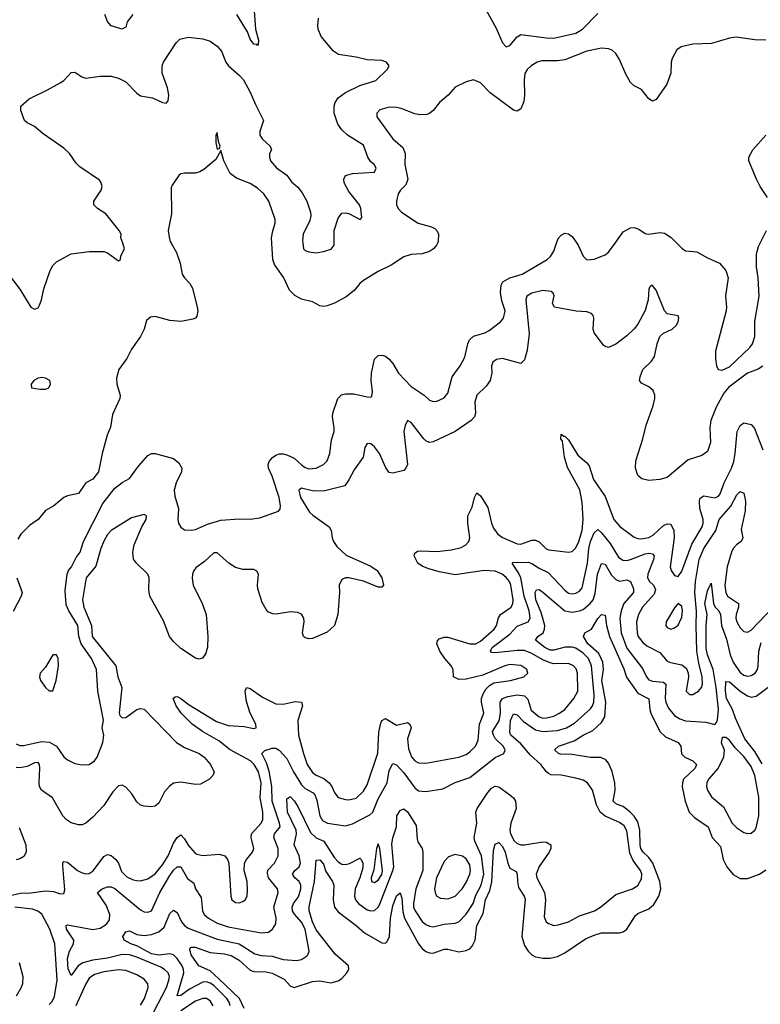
# Model space of a CAD drawing. Header units: inches. Extents: x 1843162 to 1959474, y 907081 to 1016326.
# Tile 133 of 256: x 1881049 to 1885099, y 955839 to 961222. Entities that reach past the tile are written whole.
import ezdxf

# ---------------------------------------------------------------- set-up
doc = ezdxf.new("R2010")
doc.units = ezdxf.units.IN
doc.header["$MEASUREMENT"] = 0
doc.layers.add('B8985', color=7, linetype='Continuous')
doc.layers.add('B8986', color=7, linetype='Continuous')

msp = doc.modelspace()

# ---------------------------------------------------------------- linework, layer by layer
at = {"layer": 'B8985', "color": 5}
for points, elevation in [([(1880859.7, 960000), (1880880.2, 959960.2), (1880930, 959915.8), (1880949.7, 959890), (1880980.3, 959840.4), (1881050, 959748), (1881110, 959649.5), (1881130, 959638.4), (1881150, 959647), (1881158, 959662), (1881169.2, 959690.8), (1881180.9, 959750), (1881216.5, 959850), (1881230, 959877.6), (1881250, 959897.4), (1881330, 959941.7), (1881430, 959954.5), (1881510, 959953.7), (1881530, 959947.1), (1881590, 959902.9), (1881600.7, 959910), (1881602, 959930), (1881621.7, 959970), (1881612.4, 960000)], 620), ([(1881030, 957263.5), (1881050, 957254.2), (1881070, 957253), (1881170, 957275.1), (1881212.1, 957272.1), (1881249.6, 957249.6), (1881290, 957192.7), (1881310, 957174.9), (1881350, 957155.5), (1881390, 957147.7), (1881430, 957150.6), (1881458, 957170), (1881472, 957190), (1881504.5, 957270), (1881509.6, 957310), (1881500.7, 957350), (1881508.1, 957391.9), (1881477.1, 957550), (1881468.5, 957670), (1881441.8, 957730), (1881384.9, 957810), (1881373.1, 957850), (1881367.3, 957910), (1881317.2, 957990), (1881303.1, 958023.1), (1881297.9, 958102.1), (1881308.1, 958190), (1881316.8, 958210), (1881332.2, 958230), (1881358, 958282), (1881379.8, 958310), (1881398.2, 958370), (1881503.9, 958576.1), (1881570, 958661.3), (1881610, 958692.2), (1881650, 958713), (1881699.4, 958780.6), (1881750, 958838.7), (1881770, 958850.4), (1881790, 958850.4), (1881890, 958822), (1881919.4, 958799.4), (1881936.4, 958770), (1881934, 958750), (1881905.2, 958690), (1881893.4, 958650), (1881897.8, 958617.8), (1881916.9, 958550), (1881913.7, 958490), (1881917.6, 958470), (1881930, 958447.3), (1881950, 958432.7), (1881990, 958430.4), (1882010, 958434), (1882075.5, 958464.5), (1882150, 958485.6), (1882250, 958492.7), (1882310, 958490.3), (1882362.3, 958497.7), (1882464.4, 958535.6), (1882473.4, 958546.6), (1882475.6, 958564.4), (1882467.4, 958610), (1882430, 958725.6), (1882409, 958770), (1882407.4, 958790), (1882413.7, 958806.3), (1882431.7, 958828.3), (1882450, 958841.6), (1882470, 958848.2), (1882490, 958848.3), (1882510, 958842.2), (1882550, 958825), (1882590, 958787.5), (1882610, 958773), (1882630, 958767.2), (1882670, 958769.3), (1882710, 958790.3), (1882729.8, 958810.2), (1882745.1, 958850), (1882754.9, 958925.1), (1882768.4, 958970), (1882769.7, 958990), (1882759.2, 959050), (1882762, 959070), (1882788.5, 959150), (1882809.2, 959170.8), (1882830, 959177.2), (1882875.9, 959175.9), (1882950, 959159.5), (1882970, 959159.1), (1882975.8, 959164.2), (1882978.3, 959190), (1882970.8, 959250), (1882973.3, 959290), (1882990, 959366.8), (1883010, 959386.4), (1883030, 959388.7), (1883050, 959382), (1883070, 959365.3), (1883090, 959342.4), (1883120.7, 959290), (1883190, 959216.1), (1883261.1, 959170), (1883290, 959142.4), (1883310, 959135.3), (1883330, 959136.5), (1883370, 959153.7), (1883390, 959180.7), (1883413.6, 959270), (1883458, 959330), (1883482.6, 959377.4), (1883499.4, 959450), (1883508.7, 959471.3), (1883530, 959491.2), (1883592.3, 959510), (1883616.6, 959523.4), (1883679.3, 959570), (1883695.6, 959590), (1883704.7, 959630), (1883685.5, 959685.5), (1883678.4, 959730), (1883681.4, 959770), (1883691.6, 959788.4), (1883729.4, 959810.6), (1883797.7, 959830), (1883933.3, 959910), (1883952.1, 959927.9), (1883970, 959956.4), (1883985.1, 960000)], 640), ([(1881878.3, 960000), (1881906.4, 959950), (1881926.4, 959890), (1881938, 959830), (1881950.7, 959810), (1881980.3, 959780.3), (1881994.9, 959754.9), (1882020.3, 959650), (1882023.1, 959630), (1882018.7, 959601.3), (1882010.8, 959590), (1881995.6, 959584.4), (1881930, 959571.8), (1881870, 959578), (1881790, 959599.1), (1881764.2, 959595.8), (1881743.1, 959576.9), (1881730.6, 959530), (1881710.7, 959490), (1881659.8, 959420.2), (1881636, 959370), (1881590.7, 959310), (1881578, 959262), (1881580.7, 959230), (1881598, 959170), (1881597.3, 959150), (1881556.8, 959063.2), (1881545.2, 958994.8), (1881527.7, 958950), (1881500.5, 958850), (1881481, 958750), (1881450, 958709.2), (1881410, 958689.2), (1881370, 958632.3), (1881310, 958619.3), (1881290.4, 958609.6), (1881236.8, 958563.2), (1881190, 958539), (1881150.4, 958489.6), (1881103.4, 958456.6), (1881056, 958410), (1881038.5, 958381.5)], 640), ([(1883333.1, 960000), (1883328.5, 959990), (1883312, 959970), (1883290, 959954.8), (1883250, 959942), (1883190, 959938.7), (1883150, 959925.1), (1883080.6, 959879.4), (1883010, 959845.6), (1882930, 959795.4), (1882910, 959779.7), (1882878.5, 959741.5), (1882833.7, 959706.3), (1882770, 959671.5), (1882730, 959658), (1882710, 959654.8), (1882690, 959658), (1882650, 959678.5), (1882590, 959694.5), (1882553.5, 959713.5), (1882523.8, 959743.8), (1882492.8, 959810), (1882442.7, 959882.7), (1882433.3, 959910), (1882428.6, 960000)], 640), ([(1882596.9, 960000), (1882600.9, 959970), (1882610, 959959.3), (1882630, 959952.3), (1882670, 959947), (1882710, 959954), (1882751.8, 959968.2), (1882768.2, 959990), (1882768.3, 960000)], 620), ([(1884095.9, 960000), (1884102.8, 959990), (1884130, 959928.2), (1884150, 959908.9), (1884190, 959913.4), (1884250, 959935.5), (1884270, 959950.6), (1884305.5, 960000)], 640), ([(1884643.1, 960000), (1884670, 959972.4), (1884690, 959958), (1884752.7, 959952.7), (1884810, 959919.5), (1884876.3, 959890), (1884910.6, 959850), (1884924, 959810), (1884908.1, 959711.9), (1884914.9, 959650), (1884912.4, 959630), (1884854.3, 959410), (1884853.7, 959370), (1884859.3, 959330), (1884868.8, 959308.8), (1884890, 959306.5), (1884930, 959324.7), (1885042.6, 959430), (1885056.9, 959450), (1885069.7, 959490), (1885068.7, 959571.3), (1885093, 959710), (1885087, 959810), (1885077.6, 959870), (1885077.7, 959942.3), (1885090, 959982.8), (1885098.4, 960000)], 640), ([(1885112.9, 959327.1), (1885088.1, 959311.9), (1885029.9, 959290), (1884927.5, 959212.5), (1884899.8, 959180.2), (1884857.3, 959102.7), (1884828.8, 959030), (1884822.8, 958990), (1884827.2, 958910), (1884810, 958861.8), (1884780.4, 958839.6), (1884704.8, 958815.2), (1884590, 958719.7), (1884550, 958707.3), (1884490, 958703), (1884451, 958711), (1884430.2, 958730.2), (1884416.8, 958770), (1884418.4, 958810), (1884456.6, 958930), (1884474.5, 959005.5), (1884513.4, 959110), (1884522, 959150), (1884522.4, 959170), (1884514, 959194), (1884490, 959214.8), (1884450, 959234), (1884439.3, 959250), (1884441.5, 959270), (1884457.6, 959310), (1884504.4, 959355.6), (1884520.2, 959379.8), (1884534.6, 959450), (1884549.5, 959490), (1884570, 959507.9), (1884617.2, 959530), (1884639, 959550), (1884650.2, 959570.2), (1884653.8, 959590), (1884650, 959602.8), (1884590, 959614.7), (1884574.7, 959630), (1884530, 959742.4), (1884508.7, 959770), (1884496.6, 959763.4), (1884490, 959751.3), (1884485.2, 959690), (1884470, 959632.2), (1884430, 959557.3), (1884410, 959531.3), (1884370, 959494.4), (1884310, 959448.4), (1884270, 959430.3), (1884250, 959434.4), (1884242, 959442), (1884191.6, 959510), (1884186, 959530), (1884189.1, 959590), (1884184.8, 959604.8), (1884175.5, 959615.5), (1884150, 959624.2), (1884092.3, 959627.7), (1883973.4, 959650), (1883962, 959670), (1883971.5, 959711.5), (1883967.3, 959727.3), (1883955.3, 959735.3), (1883910, 959740.7), (1883850, 959726.7), (1883822.4, 959710), (1883817.5, 959690), (1883835.3, 959504.7), (1883824, 959416), (1883810, 959363.1), (1883790, 959342.7), (1883690, 959370.1), (1883656.2, 959363.8), (1883636.5, 959350), (1883629.9, 959330), (1883631, 959289), (1883622.5, 959250), (1883601, 959219), (1883548.6, 959170), (1883538, 959130), (1883542.6, 959070), (1883536.3, 959050), (1883518.7, 959030), (1883429.9, 958970.1), (1883310, 958914), (1883290, 958910.8), (1883270, 958919.4), (1883258.5, 958930), (1883190, 959019), (1883170, 959030.4), (1883156.9, 959003.1), (1883150.5, 958969.6), (1883169.8, 958790.2), (1883161.1, 958770), (1883150, 958758), (1883090, 958743.1), (1883070, 958747), (1883051, 958771), (1883016.3, 958850), (1882990, 958886.7), (1882970, 958902.7), (1882950, 958904.2), (1882937.5, 958882.5), (1882928.1, 958830), (1882878.2, 958761.7), (1882850, 958706.3), (1882826.6, 958673.4), (1882710, 958644.3), (1882650, 958646.1), (1882590, 958660.6), (1882575.6, 958650), (1882584.2, 958610), (1882634.9, 958530), (1882652.6, 958512.6), (1882741.7, 958450), (1882752.7, 958430), (1882757.5, 958390), (1882764.4, 958370), (1882782.6, 958342.6), (1882834.9, 958294.9), (1882970, 958235), (1883004, 958210), (1883029.6, 958170), (1883039.3, 958130), (1883030, 958118.8), (1883010, 958119.1), (1882930, 958152.7), (1882850, 958170.4), (1882830, 958170.4), (1882810, 958160.5), (1882796.3, 958130), (1882798, 958090), (1882788.3, 957970), (1882770, 957910.7), (1882730, 957874), (1882650, 957839.5), (1882630, 957837), (1882610, 957842), (1882602, 957850), (1882596, 957870), (1882604.4, 957930), (1882602.8, 957950), (1882590, 957971.8), (1882570, 957980.8), (1882530, 957983.8), (1882451.5, 957971.5), (1882433.3, 957973.3), (1882410, 957983.1), (1882396.5, 957996.5), (1882375.5, 958035.5), (1882351.5, 958110), (1882349.3, 958130), (1882355.9, 958190), (1882346.6, 958206.6), (1882330, 958216.9), (1882270, 958216.2), (1882230, 958226.5), (1882193.8, 958250), (1882130, 958306.9), (1882110, 958306.9), (1882060.5, 958259.5), (1882013.9, 958226.1), (1882001.2, 958210), (1881994, 958190), (1881991.6, 958168.4), (1881998.5, 958130), (1882046.3, 958030), (1882069.2, 957970), (1882078.7, 957850), (1882075.9, 957790), (1882065.3, 957754.7), (1882048.7, 957731.3), (1882030, 957725.5), (1882010, 957731.3), (1881930, 957784.1), (1881890, 957821.9), (1881869.1, 957850), (1881835.1, 957935.1), (1881760.6, 958070), (1881754.8, 958105.2), (1881757.1, 958170), (1881750.2, 958190), (1881687.7, 958250), (1881671.8, 958271.8), (1881667.8, 958310), (1881675.5, 958350), (1881716.8, 958450), (1881740.5, 958490), (1881742.8, 958510), (1881730, 958517.6), (1881661.3, 958498.7), (1881550, 958428.7), (1881530, 958407.8), (1881510, 958370.1), (1881493, 958330), (1881465.2, 958234.8), (1881412.8, 958170), (1881393.4, 958050), (1881399.3, 958010), (1881441.2, 957910), (1881445.5, 957850), (1881574.9, 957690), (1881585, 957630), (1881607.2, 957570), (1881592.3, 957432.3), (1881597, 957417), (1881610, 957405.1), (1881630, 957406.9), (1881690, 957450.3), (1881710, 957455.4), (1881730, 957451.8), (1881906.3, 957270), (1881950, 957243.1), (1882029.8, 957210), (1882057.5, 957190), (1882093.4, 957150), (1882111.8, 957108.2), (1882105.4, 957090), (1882086.6, 957070), (1882037.9, 957042.1), (1882010, 957041.3), (1881930, 957053.6), (1881890, 957048.1), (1881868.1, 957031.9), (1881840.3, 956999.7), (1881810, 956938), (1881790, 956922.7), (1881770, 956919.1), (1881730, 956922), (1881710, 956928.2), (1881690, 956945.5), (1881661.6, 956990), (1881630, 957025.7), (1881610, 957037.1), (1881590, 957033.5), (1881559.2, 957000.8), (1881510, 956926.4), (1881450, 956861.8), (1881410, 956828.4), (1881390, 956820.6), (1881370, 956819.3), (1881330, 956831), (1881303.8, 956850), (1881285, 956870), (1881227.9, 956967.9), (1881168.8, 957010), (1881158.4, 957030), (1881155.5, 957050), (1881159.8, 957130), (1881158.4, 957150), (1881150, 957161.1), (1881130, 957159.5), (1881090, 957138.9), (1881050, 957131.3), (1881030, 957133.3)], 620), ([(1880990, 956432.6), (1881052.7, 956447.3), (1881110, 956447.7), (1881190, 956459.6), (1881234.7, 956454.7), (1881270, 956443.7), (1881290, 956444.9), (1881295.2, 956464.8), (1881284.8, 956595.2), (1881285.8, 956614.2), (1881290, 956619.5), (1881310, 956615.5), (1881365.6, 956570), (1881390, 956557.1), (1881410, 956552.2), (1881430, 956554), (1881451.8, 956568.2), (1881510, 956646.5), (1881530, 956658), (1881550, 956652.9), (1881575.5, 956630), (1881590, 956610.3), (1881605.1, 956565.1), (1881635.5, 956535.5), (1881670, 956519.2), (1881690, 956515), (1881710, 956513.9), (1881750, 956524.1), (1881790, 956552.6), (1881830, 956601.7), (1881860.4, 956650), (1881890, 956719.8), (1881910, 956751.6), (1881930, 956765.8), (1881950, 956742.7), (1881970, 956708), (1882006.6, 956666.6), (1882018.8, 956658.8), (1882050, 956652), (1882139.7, 956659.7), (1882170.2, 956650.2), (1882184.9, 956630), (1882192.3, 956610), (1882203.2, 956430), (1882209, 956410), (1882230, 956394.6), (1882250, 956392.9), (1882270, 956400.3), (1882281.3, 956410), (1882293.8, 956430), (1882295.6, 956464.4), (1882294, 956510), (1882277.3, 956570), (1882279.4, 956610), (1882289.3, 956630.7), (1882322.2, 956670), (1882329.8, 956690), (1882314.9, 956750), (1882316.8, 956770), (1882369.9, 956830), (1882378.5, 956850), (1882378.1, 956890), (1882364.3, 956970), (1882369.3, 957050), (1882354.5, 957110), (1882332.3, 957150), (1882311.4, 957170), (1882199.7, 957230), (1882138.5, 957278.5), (1882048.3, 957330), (1881993, 957370), (1881932, 957430), (1881904.5, 957470), (1881889.1, 957510), (1881900, 957520), (1881910, 957522), (1881930, 957511.2), (1881976.4, 957476.4), (1882125.8, 957385.8), (1882190, 957363.8), (1882277, 957357), (1882330, 957346), (1882342.7, 957350), (1882340.4, 957370), (1882310, 957431.3), (1882290, 957494.5), (1882282.2, 957550), (1882290, 957570.3), (1882310, 957566.3), (1882377.9, 957517.9), (1882450, 957480.8), (1882490, 957479.1), (1882554.8, 957494.8), (1882590.2, 957490.2), (1882595, 957470), (1882571, 957390), (1882574, 957310), (1882600.5, 957210), (1882621.6, 957150), (1882650, 957105.3), (1882670.8, 957090.8), (1882713.1, 957073.1), (1882741.9, 957050), (1882756.2, 957030), (1882772.7, 956992.7), (1882790, 956970.3), (1882830, 956957.8), (1882850, 956956.3), (1882890, 956965.6), (1882930, 957004.7), (1882950, 957038.6), (1883007.5, 957212.5), (1883013.1, 957326.9), (1883024.1, 957375.9), (1883030, 957390.3), (1883050, 957401.2), (1883110, 957365.5), (1883170, 957379), (1883183.2, 957370), (1883189.4, 957350), (1883170.5, 957290), (1883175.1, 957235.1), (1883191, 957191), (1883210, 957170.2), (1883230, 957159.8), (1883270, 957157), (1883449.9, 957190.1), (1883490, 957205.3), (1883510, 957219.4), (1883541.6, 957250), (1883556.9, 957283.1), (1883564.2, 957370), (1883587.5, 957430), (1883574.9, 957490), (1883575.4, 957510), (1883583.5, 957536.5), (1883598.5, 957561.5), (1883617.5, 957582.5), (1883642.9, 957597.1), (1883732.3, 957610), (1883805.6, 957630), (1883828, 957650), (1883822.6, 957670), (1883790, 957690.5), (1883730, 957696.2), (1883702.4, 957690), (1883582.1, 957637.9), (1883490, 957616.6), (1883450, 957615), (1883422.4, 957630), (1883419.3, 957670), (1883409.3, 957690), (1883374.1, 957730), (1883346.9, 957770), (1883329.8, 957810), (1883333.2, 957826.8), (1883343.7, 957836.3), (1883370, 957846.4), (1883390, 957845.2), (1883510, 957809.2), (1883543.6, 957810), (1883570, 957823.6), (1883643.9, 957890), (1883656.6, 957910), (1883667.7, 957952.3), (1883677.7, 957970), (1883737.5, 958010), (1883746, 958030), (1883747.6, 958050), (1883735.8, 958130), (1883727.2, 958150), (1883710, 958172.3), (1883687.8, 958190), (1883650, 958206.7), (1883590, 958209.9), (1883430, 958187.6), (1883342.9, 958202.9), (1883281.9, 958221.9), (1883250, 958234.5), (1883226.6, 958250), (1883206.9, 958290), (1883210, 958304.7), (1883224.1, 958315.9), (1883241.3, 958318.7), (1883330, 958315.3), (1883410, 958323.8), (1883463.2, 958336.8), (1883489, 958351), (1883504.5, 958370), (1883510.5, 958390), (1883499.9, 958470), (1883500.5, 958510), (1883523.5, 958556.5), (1883535.8, 958610), (1883550, 958634.4), (1883570, 958619.5), (1883610, 958555.3), (1883629.1, 958470), (1883641.1, 958441.1), (1883664.3, 958410), (1883690, 958391.3), (1883770, 958356.3), (1883790, 958355), (1883850, 958377), (1883870, 958377), (1883890, 958366.6), (1883928.8, 958328.8), (1883943.3, 958323.3), (1884049.8, 958310.2), (1884070, 958314.5), (1884090, 958335.2), (1884107.5, 958370), (1884125.6, 958430), (1884130.3, 958490), (1884124.8, 958584.8), (1884112.1, 958652.1), (1884045.8, 958774.2), (1884029.1, 958830), (1884017.5, 958917.5), (1884009.2, 958930.8), (1884010, 958955.5), (1884024.7, 958944.7), (1884030, 958945.3), (1884050, 958924.9), (1884101.7, 958841.7), (1884150, 958799.5), (1884162.7, 958782.7), (1884187.3, 958707.3), (1884250, 958614.5), (1884299, 958490), (1884332, 958452), (1884410, 958393.2), (1884430, 958384.8), (1884450, 958383.9), (1884490, 958390.8), (1884514.8, 958405.2), (1884570, 958456.3), (1884590, 958466.5), (1884610, 958463.6), (1884625.9, 958430), (1884628.1, 958390), (1884606.4, 958230), (1884612.2, 958210), (1884630, 958183.8), (1884650, 958178), (1884670, 958207.7), (1884725, 958355), (1884781.8, 958450), (1884787.6, 958470), (1884786.5, 958490), (1884768.9, 958550), (1884766.4, 958590), (1884770, 958606.7), (1884790, 958618.9), (1884850, 958607.2), (1884870, 958617.6), (1884879.4, 958630), (1884901.5, 958690), (1884941.6, 958770), (1884954, 958806), (1884962.3, 958850), (1884973.3, 958970), (1884990, 959003.2), (1885010, 959017.3), (1885050, 959008.8), (1885066.8, 958986.8), (1885113, 958870)], 580), ([(1881782, 955798), (1881851.8, 955930), (1881865.6, 955970), (1881867.6, 955990), (1881860.9, 956010), (1881840.7, 956030), (1881821.1, 956041.1), (1881690, 956096.7), (1881650, 956108.9), (1881610, 956111.9), (1881529.3, 956090.7), (1881450, 956080.8), (1881394.8, 956065.2), (1881369.3, 956050), (1881330, 955996.3), (1881313.4, 956033.4), (1881311.3, 956090), (1881321.1, 956130), (1881343.9, 956170), (1881344.9, 956190), (1881305.6, 956250), (1881304.2, 956270), (1881310, 956273), (1881450, 956248.5), (1881490, 956254.6), (1881523.6, 956276.4), (1881539.6, 956300.4), (1881541.3, 956330), (1881521.2, 956381.2), (1881474.5, 956450), (1881499.7, 956470), (1881530, 956481.4), (1881550, 956481.4), (1881570, 956472.2), (1881710, 956354.8), (1881730, 956344.6), (1881750, 956341.7), (1881770, 956349.3), (1881815.8, 956450), (1881870, 956542.7), (1881890, 956571.6), (1881910, 956591), (1881930, 956591), (1881967.3, 956527.3), (1882001, 956501), (1882011.3, 956470), (1882042.2, 956422.2), (1882048.6, 956350), (1882058.9, 956330), (1882081.1, 956310), (1882130, 956283), (1882190, 956263), (1882370, 956229.5), (1882410, 956233.6), (1882432.4, 956250), (1882450, 956278.8), (1882451.2, 956310), (1882438.7, 956370), (1882462, 956450), (1882459.3, 956470), (1882409.9, 956530), (1882403.8, 956556.2), (1882407, 956573), (1882442, 956610), (1882462.7, 956650), (1882462.8, 956690), (1882439.6, 956750), (1882443, 956770), (1882473.1, 956810), (1882470.7, 956830), (1882430.6, 956950), (1882428.5, 957030), (1882412.8, 957112.8), (1882398.5, 957158.5), (1882373.7, 957210), (1882390, 957227), (1882430, 957238.8), (1882450, 957239.2), (1882467.5, 957227.5), (1882510, 957183.2), (1882545.7, 957110), (1882590, 957038.3), (1882610, 957018.5), (1882654.2, 956994.2), (1882664, 956984), (1882674.4, 956954.4), (1882691.3, 956870), (1882704.6, 956844.6), (1882732.7, 956830), (1882830, 956815), (1882870, 956826.3), (1882964.7, 956875.3), (1882980.2, 956890), (1883010, 956961.3), (1883059.6, 957050), (1883070, 957118), (1883090, 957154.9), (1883110, 957148), (1883150, 957103.8), (1883210, 957021.8), (1883230, 957006.2), (1883270, 957002.4), (1883363.5, 957016.5), (1883430, 957052.4), (1883510, 957078.2), (1883650, 957188.1), (1883697.6, 957210), (1883703.5, 957230), (1883692.4, 957250), (1883650, 957292.6), (1883639.5, 957310), (1883634.9, 957330), (1883670.7, 957389.3), (1883677.9, 957430), (1883677, 957490), (1883690, 957510.6), (1883718.7, 957521.3), (1883769.3, 957530.7), (1883810, 957524.8), (1883827.3, 957507.3), (1883846.7, 957446.7), (1883890, 957410.6), (1883910, 957404), (1883930, 957404.2), (1883970, 957414.7), (1884002, 957430), (1884029.8, 957450), (1884080.2, 957510), (1884100.8, 957550), (1884098.7, 957650), (1884092.3, 957672.3), (1884078.2, 957690), (1884050, 957701.6), (1883970, 957700.9), (1883950, 957705.3), (1883910, 957722.8), (1883850, 957757.6), (1883810, 957772.3), (1883770, 957773.5), (1883650, 957761.1), (1883630, 957763.1), (1883624, 957770), (1883632.7, 957790), (1883730, 957863.1), (1883770, 957906.1), (1883830, 957929.5), (1883841.3, 957950), (1883836, 957990), (1883807.5, 958070), (1883790.5, 958170), (1883777.5, 958197.5), (1883742, 958250), (1883746.5, 958253.5), (1883830, 958256.2), (1883850, 958248.4), (1883890, 958222.9), (1883939.6, 958199.6), (1884030, 958103), (1884050, 958087.5), (1884070, 958083.3), (1884090, 958085.9), (1884110, 958096.8), (1884124.3, 958115.7), (1884154.7, 958250), (1884160.8, 958330), (1884169.9, 958369.9), (1884190, 958416.9), (1884210, 958434), (1884230, 958416.5), (1884277.8, 958357.8), (1884323.9, 958283.9), (1884346.9, 958266.9), (1884370, 958265.8), (1884390, 958270.5), (1884470, 958302.2), (1884490, 958305.6), (1884510, 958302.3), (1884519.2, 958290), (1884515.9, 958270), (1884483.4, 958190), (1884482.1, 958170), (1884493.1, 958150), (1884515.9, 958130), (1884526.1, 958106.1), (1884518.2, 958081.8), (1884454.2, 958010), (1884433.7, 957970), (1884422.1, 957930), (1884425.2, 957870), (1884431.5, 957850), (1884456.7, 957816.7), (1884479.5, 957799.5), (1884550, 957762.7), (1884590, 957715.2), (1884607.4, 957707.4), (1884670, 957694.5), (1884695.3, 957675.3), (1884705.3, 957650), (1884706.2, 957630), (1884693.7, 957550), (1884712, 957532), (1884730, 957532.9), (1884761.3, 957550), (1884778, 957570), (1884783.2, 957590), (1884782.1, 957630), (1884763.3, 957703.3), (1884752.5, 957770), (1884748.1, 957910), (1884751, 957989), (1884741.7, 958090), (1884744.6, 958150), (1884764.6, 958270), (1884790, 958330.1), (1884855.5, 958430), (1884874.6, 958490), (1884937.6, 958562.4), (1884970, 958623.7), (1884990, 958642.4), (1885010, 958633.4), (1885017.6, 958590), (1885016.2, 958536.2), (1884995, 958435), (1885004, 958390), (1884994.2, 958370), (1884969, 958351), (1884950.8, 958330), (1884942.3, 958310), (1884917.4, 958230), (1884904.8, 958130), (1884910, 958090.4), (1884919.2, 958070), (1884979.4, 958030), (1884980.1, 958010), (1884967, 957970), (1884965.7, 957950), (1884970.1, 957930), (1884990, 957896.9), (1885010, 957876.5), (1885030, 957874), (1885050, 957884.6), (1885170, 958009.6)], 560), ([(1882199.5, 955830), (1882194.4, 955850), (1882181.2, 955870), (1882110, 955942.1), (1882090, 955954.9), (1882070, 955960.9), (1882050, 955959.4), (1881978.6, 955921.4), (1881930, 955886.9), (1881910, 955886), (1881946.4, 956010), (1881945.2, 956030), (1881937, 956050), (1881909.9, 956089.9), (1881890, 956108.9), (1881870, 956115.6), (1881810, 956106.8), (1881770, 956114.8), (1881690, 956158.5), (1881657.2, 956170), (1881620.4, 956190), (1881613.1, 956210), (1881630, 956235.2), (1881650, 956240.8), (1881690, 956220.6), (1881730, 956215.1), (1881770, 956219.6), (1881810, 956234.7), (1881839.2, 956260.8), (1881870, 956334.9), (1881890, 956352.9), (1881910, 956341.1), (1881933.2, 956290), (1881949.7, 956269.7), (1881970, 956255.7), (1882130, 956194.1), (1882250, 956168.9), (1882334.5, 956114.5), (1882370, 956106.4), (1882430, 956102.4), (1882490, 956084.6), (1882562.4, 956077.6), (1882590, 956083.9), (1882617.1, 956102.9), (1882625.1, 956110), (1882632.1, 956130), (1882610.9, 956249.1), (1882590, 956288.5), (1882551.3, 956331.3), (1882541.3, 956350), (1882538.9, 956370), (1882546.6, 956390), (1882573.2, 956426.8), (1882587.4, 956470), (1882587.2, 956490), (1882577.3, 956510), (1882554.4, 956530), (1882540.9, 956550), (1882553.9, 956570), (1882576.7, 956590), (1882585.7, 956610), (1882577.2, 956650), (1882549.9, 956710), (1882563, 956770), (1882561, 956790), (1882512.9, 956890), (1882510, 956962.8), (1882527, 956973), (1882530, 956973.1), (1882550, 956951.4), (1882570, 956920.3), (1882639, 956779), (1882670, 956749.4), (1882712.8, 956730), (1882770, 956638.9), (1882790, 956617.1), (1882810, 956605.7), (1882830, 956602.3), (1882852, 956608), (1882910, 956638), (1882917.4, 956630), (1882925.6, 956610), (1882925.4, 956585.4), (1882910, 956529.8), (1882884.1, 956470), (1882880.1, 956430), (1882886, 956410), (1882902.5, 956390), (1882950, 956355.7), (1882970, 956349.4), (1882990, 956352), (1883010, 956370.2), (1883017.1, 956382.9), (1883090.5, 956570), (1883094.5, 956590), (1883084.8, 956715.2), (1883090, 956748.7), (1883109.9, 956810), (1883112, 956870), (1883130, 956898.7), (1883150, 956907.2), (1883170, 956891.5), (1883216.7, 956816.7), (1883221.9, 956741.9), (1883226.6, 956726.6), (1883250, 956690.4), (1883254.2, 956670), (1883253.3, 956570), (1883216.1, 956470), (1883202.1, 956390), (1883203.4, 956370), (1883211.2, 956350), (1883250, 956291), (1883270, 956274.4), (1883290, 956265.9), (1883310, 956263), (1883370, 956277.5), (1883430, 956282.6), (1883450, 956289.4), (1883490, 956330.8), (1883529, 956390), (1883543.6, 956436.4), (1883573.5, 956490), (1883587.5, 956550), (1883575, 956650), (1883537.6, 956730), (1883534.1, 956750), (1883549.1, 956830), (1883543.7, 956890), (1883550.6, 956910), (1883610, 956996.1), (1883630, 957020.2), (1883650, 957031.3), (1883670, 957027.7), (1883730, 956984.9), (1883750, 956967.9), (1883760.9, 956950), (1883764.2, 956910), (1883735.7, 956830), (1883729.3, 956790), (1883733, 956770), (1883753.3, 956733.3), (1883770, 956718.3), (1883790, 956710.7), (1883810.1, 956710.1), (1883910, 956727.2), (1883930, 956724.9), (1883952.9, 956710), (1883953.6, 956690), (1883944.9, 956670), (1883890, 956591.9), (1883874.3, 956550), (1883876.6, 956530), (1883919.8, 956450), (1883923.7, 956410), (1883917.4, 956317.4), (1883928.9, 956290), (1883940.6, 956280.6), (1883970, 956270.2), (1883993.1, 956273.1), (1884050, 956290.2), (1884110, 956322.6), (1884191.8, 956350), (1884225.6, 956370), (1884310, 956439.7), (1884399.5, 956470), (1884430, 956488.9), (1884450, 956524.9), (1884451.1, 956550), (1884444.7, 956570), (1884404.4, 956624.4), (1884385.3, 956665.3), (1884370, 956787.3), (1884355.1, 956815.1), (1884330, 956833.5), (1884250, 956868.3), (1884222.7, 956890), (1884204.1, 956930), (1884182.3, 957010), (1884154.5, 957050), (1884130, 957063.7), (1884090, 957075.5), (1884010, 957092), (1883954.2, 957094.2), (1883940.9, 957100.9), (1883929.2, 957110), (1883899.5, 957150), (1883841.8, 957201.8), (1883790, 957263), (1883735.5, 957310), (1883730, 957324.4), (1883733.9, 957390), (1883750, 957427.2), (1883770, 957422), (1883804.2, 957384.2), (1883870, 957339), (1883910, 957329.7), (1883990, 957335.3), (1884038.8, 957350), (1884083.5, 957376.5), (1884170, 957454.6), (1884182.2, 957470), (1884189.5, 957490.5), (1884191.3, 957528.7), (1884176.2, 957690), (1884160.6, 957730), (1884130, 957758.8), (1884090, 957785.8), (1884070, 957791.7), (1884032.3, 957792.3), (1883970, 957774.4), (1883950, 957775.5), (1883920.8, 957790), (1883869.8, 957830), (1883883.5, 957850), (1883911, 957870), (1883919.9, 957890), (1883920.5, 957910), (1883901.2, 957981.2), (1883872.3, 958050), (1883868.1, 958090), (1883875.2, 958104.8), (1883890, 958106.4), (1883910, 958092.1), (1884029.8, 957989.8), (1884070, 957981.9), (1884110, 957989.2), (1884130, 957998.1), (1884169.3, 958030), (1884185, 958050), (1884195.9, 958084.1), (1884208.8, 958191.2), (1884230, 958248.9), (1884250, 958244.4), (1884285.3, 958185.3), (1884310, 958160.8), (1884330, 958152.5), (1884370, 958160.2), (1884388.8, 958150), (1884405.3, 958110), (1884405.5, 958090), (1884352.3, 958030), (1884337.5, 957990), (1884330.8, 957950), (1884338.4, 957870), (1884370, 957786.4), (1884455.3, 957675.3), (1884476.4, 957630), (1884490, 957612.6), (1884510, 957605), (1884570, 957599.8), (1884583.5, 957590), (1884579.9, 957510), (1884582.8, 957490), (1884597.2, 957457.2), (1884630, 957417.4), (1884659.4, 957399.4), (1884690, 957388.4), (1884802, 957382), (1884850, 957368.4), (1884860.1, 957379.9), (1884865.2, 957394.8), (1884871.4, 957450), (1884857.8, 957570), (1884840.7, 957670), (1884810.5, 957750), (1884803.9, 957783.9), (1884802.7, 957910), (1884808.1, 957970), (1884795.4, 958030), (1884810, 958098.8), (1884830, 958142), (1884843, 958030), (1884852.8, 958010), (1884872.5, 957990), (1884881.1, 957970), (1884886.6, 957910), (1884914.4, 957834.4), (1884933.8, 957750), (1884951.6, 957710), (1884990, 957653), (1885010, 957638.4), (1885030, 957633.7), (1885050, 957636.1), (1885071.1, 957648.9), (1885083.4, 957670), (1885088.4, 957690), (1885091, 957769), (1885103.8, 957816.2)], 540), ([(1881033.1, 958170), (1881062.6, 958090), (1881057.6, 958070), (1881013.9, 957986.1)], 640), ([(1882276.4, 955816.4), (1882250.9, 955870.9), (1882139, 955979), (1882090, 956021.9), (1882028.8, 956048.8), (1881986, 956110), (1881980.2, 956139.8), (1881982.9, 956150), (1881987.9, 956152.1), (1882009.2, 956150.8), (1882090, 956121.5), (1882170, 956114.8), (1882205.9, 956105.9), (1882250, 956079.4), (1882310, 956026.1), (1882330, 956018.2), (1882396.9, 956016.9), (1882430, 956009), (1882495.5, 955975.5), (1882530, 955937.6), (1882550, 955930.8), (1882650, 955964.4), (1882690, 955966.5), (1882750, 955956.6), (1882790, 955967.5), (1882810, 955980.1), (1882839, 956010), (1882849, 956030), (1882847.2, 956050), (1882773.7, 956113.7), (1882670, 956246.7), (1882649.7, 956290), (1882632.1, 956350), (1882632.5, 956372.5), (1882661.5, 956510), (1882670, 956626.8), (1882690, 956629.1), (1882710, 956605.2), (1882724.2, 956564.2), (1882759.4, 956510), (1882766.3, 956490), (1882763.4, 956410), (1882770.7, 956370), (1882790, 956343.9), (1882890, 956269.4), (1882935, 956230), (1883030, 956175.1), (1883050, 956174), (1883058.5, 956181.5), (1883070.7, 956209.3), (1883077.3, 956310), (1883090, 956377.4), (1883110, 956432.7), (1883130, 956448.4), (1883139.1, 956419.1), (1883145.3, 956345.3), (1883152.7, 956310), (1883230, 956170.2), (1883250, 956143.5), (1883270, 956128.3), (1883290, 956120.4), (1883310, 956118.9), (1883370, 956139.5), (1883390, 956140.9), (1883450, 956125.7), (1883490, 956132.3), (1883510, 956142.5), (1883523.8, 956156.2), (1883540.4, 956190), (1883549.9, 956270), (1883584.2, 956335.8), (1883596, 956410), (1883619.3, 956460.7), (1883631.1, 956508.9), (1883639.5, 956680.5), (1883650, 956713.7), (1883670, 956723.6), (1883690, 956702), (1883704.3, 956670), (1883718.8, 956610), (1883730, 956583.2), (1883764.2, 956564.2), (1883770.1, 956550.1), (1883770.9, 956510), (1883777.2, 956477.2), (1883808.7, 956430), (1883814, 956414), (1883794.8, 956210), (1883810, 956160.9), (1883830, 956129.1), (1883850, 956109.2), (1883870, 956097.8), (1883910, 956090.2), (1883950, 956091.6), (1883990, 956100.8), (1884030, 956119.8), (1884143.6, 956196.4), (1884190, 956217.3), (1884230, 956228.8), (1884330, 956228.7), (1884350, 956235.6), (1884368.6, 956250), (1884415.9, 956324.1), (1884430, 956334.8), (1884490, 956360.6), (1884516.2, 956383.8), (1884544.9, 956430), (1884556.1, 956470), (1884550.6, 956510), (1884511.3, 956611.3), (1884490, 956640.8), (1884458.5, 956670), (1884446.2, 956690), (1884441.7, 956710), (1884439.9, 956790), (1884430, 956836.8), (1884410, 956867.9), (1884386.8, 956890), (1884350, 956920.3), (1884313, 956933), (1884295.2, 956950), (1884305.3, 957010), (1884304.3, 957050), (1884290, 957111), (1884270, 957156.4), (1884255.3, 957175.3), (1884227.6, 957187.6), (1884170, 957188), (1884070, 957205), (1884006.9, 957206.9), (1883996.2, 957210), (1883974, 957230), (1883996.3, 957250), (1884081.6, 957278.4), (1884129.7, 957310.3), (1884183.4, 957336.6), (1884230, 957379.3), (1884248.8, 957410), (1884254.6, 957490), (1884232.4, 957610), (1884241.2, 957670), (1884238.9, 957710), (1884216.9, 957756.9), (1884156.7, 957810), (1884133.3, 957850), (1884139.5, 957870), (1884176.1, 957890), (1884210, 957947.4), (1884230, 957970.2), (1884250, 957966.8), (1884258.7, 957910), (1884275.4, 957850), (1884353.7, 957673.7), (1884367.6, 957627.6), (1884430, 957539.8), (1884489.6, 957509.6), (1884494.6, 957450), (1884500.6, 957430), (1884550, 957330.2), (1884580.3, 957300.3), (1884650.3, 957270), (1884664.2, 957250), (1884667.7, 957207.7), (1884686.3, 957190), (1884730.3, 957170), (1884750.2, 957150), (1884743.2, 957130), (1884679.8, 957070), (1884672.9, 957050), (1884672.4, 957027.6), (1884687.9, 956950), (1884709.6, 956890), (1884739.4, 956859.4), (1884813.6, 956810), (1884836.8, 956750), (1884880.8, 956700.8), (1884897, 956630), (1884916.8, 956590), (1884950, 956549.2), (1884990, 956526), (1885030, 956526.4), (1885095.4, 956550), (1885130, 956574.7)], 520), ([(1885110, 957152.9), (1885070, 957221.5), (1885014.5, 957290), (1884963.6, 957403.6), (1884947.7, 957450), (1884915.2, 957510), (1884908.2, 957551.8), (1884910, 957603.8), (1884930, 957602.3), (1884990, 957550.9), (1885030, 957525), (1885050, 957517.9), (1885076.8, 957523.2), (1885150, 957578.9)], 520), ([(1881045.5, 956805.5), (1881082.5, 956710), (1881084.2, 956670), (1881072.4, 956647.6), (1881050, 956634.5), (1881030.5, 956629.5)], 620), ([(1881210, 955838.2), (1881225.9, 955854.1), (1881239.3, 955880.7), (1881254.4, 955970), (1881240.8, 956170), (1881214, 956250), (1881170, 956331.6), (1881148.4, 956348.4), (1881118.7, 956358.7), (1881023.5, 956370)], 580), ([(1881046.7, 956066.7), (1881066.6, 955990), (1881064.1, 955950), (1881057, 955930), (1881030, 955883.8)], 620), ([(1881710, 955833.4), (1881732.5, 955870), (1881752.2, 955930), (1881749.9, 955950), (1881730, 955976.1), (1881690, 956000.8), (1881630, 956023.1), (1881590, 956026.4), (1881510, 956015.8), (1881458.9, 956001.1), (1881430, 955982.4), (1881410, 955950.8), (1881356.8, 955830)], 580), ([(1882106.6, 955830), (1882090, 955858.7), (1882070, 955870.4), (1882050, 955870.9), (1882010, 955856.4), (1881930, 955803.4)], 560)]:
    msp.add_lwpolyline(points, dxfattribs=dict(at, elevation=elevation))
for points, elevation in [([(1881170, 959266), (1881150, 959262.7), (1881126.8, 959250), (1881111.3, 959230), (1881114, 959210), (1881161.4, 959201.4), (1881190, 959202.8), (1881208, 959210), (1881217.2, 959230), (1881214, 959250), (1881190, 959262.7)], 640), ([(1884650, 958029.4), (1884630, 958007), (1884583.6, 957930), (1884582.7, 957910), (1884590, 957898.4), (1884610, 957890.4), (1884630, 957897), (1884650, 957912.4), (1884670, 957956), (1884673, 957990), (1884670, 958014)], 580), ([(1881250, 957749), (1881230, 957748.7), (1881190, 957682), (1881160.7, 957650), (1881157.3, 957630), (1881162.8, 957610), (1881190, 957571.3), (1881210, 957552), (1881230, 957552), (1881249.3, 957610), (1881260.9, 957690), (1881259.5, 957730)], 660), ([(1884910, 957297.6), (1884890, 957297.2), (1884885.3, 957270), (1884902, 957230), (1884898.2, 957190), (1884868.8, 957130), (1884816.6, 957070), (1884807.5, 957050), (1884805.5, 957030), (1884810.1, 957010.1), (1884832.8, 956972.8), (1884897.6, 956917.6), (1884945.6, 956830), (1884970, 956803.6), (1885010, 956777.4), (1885030, 956773.1), (1885050, 956775.3), (1885070, 956790.4), (1885076.3, 956803.7), (1885092, 956870), (1885091.3, 956971.3), (1885069.1, 957090), (1885050, 957138.6), (1885010, 957193.9), (1884961.1, 957241.1), (1884930, 957283.6)], 540), ([(1883010, 956715.3), (1882999.7, 956690), (1882985.7, 956574.3), (1882972.1, 956530), (1882973.7, 956510), (1882990, 956504.1), (1883010, 956517.3), (1883030, 956549.4), (1883033.3, 956570), (1883018.4, 956690)], 560), ([(1883430, 956658.3), (1883394.5, 956645.5), (1883370, 956619.8), (1883328.2, 956530), (1883317, 956470), (1883322.3, 956442.3), (1883330.2, 956430.2), (1883350, 956418.3), (1883390, 956415.2), (1883430, 956429.3), (1883468.4, 956470), (1883490, 956504.2), (1883509.9, 956550), (1883513.8, 956570), (1883510, 956601.3), (1883490, 956633.6), (1883470, 956649.2)], 560)]:
    msp.add_lwpolyline(points, close=True, dxfattribs=dict(at, elevation=elevation))
at = {"layer": 'B8986', "color": 5}
for points, elevation in [([(1882330.8, 961270), (1882338.2, 961170), (1882354.5, 961110), (1882353.1, 961086.9), (1882350, 961081.2), (1882346.2, 961086.2), (1882330, 961088.5), (1882310, 961114.7), (1882295, 961155), (1882237.3, 961250)], 580), ([(1883591.4, 961290), (1883655.6, 961175.6), (1883690, 961096.3), (1883710, 961073.7), (1883730, 961081.5), (1883770, 961127.8), (1883790, 961140.3), (1883930, 961122.5), (1883970, 961121.7), (1884090, 961147.6), (1884127.1, 961170), (1884210, 961255.8)], 620), ([(1881668.8, 961251.2), (1881636.1, 961210), (1881630, 961180.5), (1881610, 961169.9), (1881548.8, 961188.8), (1881530, 961212.9), (1881514.5, 961250)], 580), ([(1882768.3, 960000), (1882769.2, 960070), (1882790, 960137.6), (1882810, 960163.9), (1882830, 960166.3), (1882850, 960162.2), (1882910.3, 960129.7), (1882919.9, 960140.1), (1882914.3, 960190), (1882906.7, 960210), (1882850, 960281.8), (1882823.7, 960330), (1882821.1, 960350), (1882830, 960369.6), (1882870, 960380.8), (1882990, 960387.7), (1882997.7, 960410), (1882986.9, 960430), (1882967.4, 960447.4), (1882952.8, 960470), (1882930, 960536.2), (1882842.3, 960590), (1882810, 960620.6), (1882788.8, 960650), (1882768.8, 960710), (1882769.4, 960750), (1882775.2, 960770), (1882790, 960794), (1882830, 960823.2), (1882910, 960861.9), (1882996, 960890), (1883058.7, 960950), (1883070.3, 960970), (1883054.4, 960990), (1883030, 960999.7), (1882950, 961002), (1882890, 961017.7), (1882791.9, 961031.9), (1882766, 961050), (1882698.7, 961130), (1882682, 961170), (1882678.7, 961190), (1882682.4, 961230)], 620), ([(1881612.4, 960000), (1881603.1, 960030), (1881604.9, 960050), (1881594, 960070), (1881520.5, 960160.5), (1881474.9, 960190), (1881454.9, 960210), (1881455.5, 960230), (1881495.5, 960290), (1881499.3, 960310), (1881494.9, 960330), (1881484.9, 960344.9), (1881378, 960418), (1881358, 960438), (1881321.7, 960490), (1881290, 960519.5), (1881177.5, 960597.5), (1881130, 960638), (1881090, 960658), (1881076.3, 960670), (1881055.3, 960724.7), (1881056, 960750), (1881101, 960790), (1881202, 960838), (1881270, 960876.3), (1881290.5, 960890), (1881330, 960932.7), (1881350, 960935.1), (1881389.3, 960910), (1881410, 960902.6), (1881490, 960913.8), (1881550, 960912.3), (1881590, 960902.7), (1881630, 960882.6), (1881690, 960820.2), (1881710, 960806.4), (1881774.6, 960794.6), (1881830, 960769.8), (1881850, 960765.4), (1881861.2, 960778.8), (1881864.7, 960810), (1881857.7, 960850), (1881827.5, 960930), (1881827.9, 960970), (1881835.9, 960990), (1881904.5, 961095.5), (1881924.9, 961115.1), (1881970, 961125.6), (1882050, 961116.4), (1882090, 961105.1), (1882130, 961077.6), (1882153, 961050), (1882177, 960990), (1882190.3, 960970.3), (1882250, 960918.6), (1882272.6, 960892.6), (1882310, 960825.8), (1882338.1, 960758.1), (1882383, 960670), (1882362, 960610), (1882363.2, 960590), (1882375.5, 960570), (1882419.8, 960530), (1882426.6, 960510), (1882415, 960490), (1882414.5, 960470), (1882421.3, 960450), (1882452.7, 960412.7), (1882510, 960372.8), (1882535.3, 960335.3), (1882570, 960306.4), (1882594.6, 960274.6), (1882619.4, 960230), (1882640.2, 960170), (1882642.1, 960150), (1882635.6, 960124.4), (1882599.8, 960050), (1882594.9, 960014.9), (1882596.9, 960000)], 620), ([(1885130, 961109.4), (1885070, 961112.3), (1884966.8, 961126.8), (1884930, 961120.7), (1884832.1, 961092.1), (1884730, 961087.6), (1884666.1, 961073.9), (1884643.6, 961056.4), (1884617.6, 961010), (1884612.2, 960990), (1884610.4, 960929.6), (1884588.4, 960870), (1884530, 960785.2), (1884510, 960777.2), (1884490, 960789.2), (1884450, 960840.9), (1884410, 960859.5), (1884390, 960879.3), (1884364.4, 960924.4), (1884330, 961003.7), (1884310, 961036.2), (1884290, 961054.5), (1884270, 961062.9), (1884230, 961065.6), (1884151, 961050), (1884030, 961002.7), (1883990, 960997.6), (1883903.7, 960996.3), (1883878.8, 960990), (1883845.5, 960970), (1883824.4, 960950), (1883811.7, 960928.3), (1883807.1, 960892.9), (1883810.2, 960810.2), (1883805.8, 960774.2), (1883790, 960734), (1883770, 960721.3), (1883750, 960726.9), (1883621.5, 960821.5), (1883570, 960876), (1883530, 960892.3), (1883490, 960882.7), (1883430, 960852.3), (1883393, 960810), (1883344.9, 960770), (1883310, 960726), (1883290, 960709.5), (1883275.6, 960704.4), (1883237.5, 960702.5), (1883210, 960707.3), (1883136.2, 960736.2), (1883110, 960741.3), (1883070, 960743), (1883018.8, 960730), (1883002, 960710), (1883003, 960690), (1883090, 960570.4), (1883143.9, 960523.9), (1883157.4, 960490), (1883155.3, 960430), (1883172.4, 960350), (1883161.5, 960318.5), (1883132, 960290), (1883119.5, 960270), (1883110.4, 960230), (1883110.4, 960210), (1883118.4, 960190), (1883137.1, 960170), (1883228.4, 960110), (1883301, 960090), (1883319.9, 960079.9), (1883330.6, 960070), (1883339.3, 960050), (1883337.6, 960010), (1883333.1, 960000)], 640), ([(1885139.3, 960250), (1885098.2, 960310), (1885077.7, 960350), (1885037, 960450), (1885037, 960470), (1885058.4, 960510), (1885130, 960590.4)], 640), ([(1882428.6, 960000), (1882427.1, 960030), (1882432.9, 960067.1), (1882446.6, 960110), (1882446.3, 960130), (1882411.8, 960230), (1882383.5, 960270), (1882350, 960300.4), (1882310, 960326), (1882235.2, 960355.2), (1882200.6, 960380.6), (1882165.2, 960450), (1882150, 960506), (1882122, 960458), (1882056.5, 960403.5), (1882034, 960390), (1882010, 960383), (1881950, 960383.7), (1881930, 960379.3), (1881918.8, 960370), (1881882.8, 960317.2), (1881877.5, 960302.5), (1881879.2, 960160.8), (1881861.6, 960070), (1881866.2, 960033.8), (1881872.7, 960010), (1881878.3, 960000)], 640), ([(1884305.5, 960000), (1884350, 960062), (1884390, 960083.7), (1884410, 960084.9), (1884435.8, 960075.8), (1884470, 960053.4), (1884488.5, 960048.5), (1884550, 960058.9), (1884575.5, 960055.5), (1884612, 960032), (1884643.1, 960000)], 640), ([(1883985.1, 960000), (1883994.1, 960025.9), (1884010, 960044.4), (1884030, 960054), (1884050, 960052), (1884070, 960037), (1884095.9, 960000)], 640), ([(1885098.4, 960000), (1885132.8, 960070)], 640)]:
    msp.add_lwpolyline(points, dxfattribs=dict(at, elevation=elevation))
at = {"layer": 'B8986', "color": 5, "elevation": 640}
msp.add_lwpolyline([(1882130, 960606), (1882122, 960590), (1882122, 960550), (1882130, 960514), (1882142, 960518), (1882146, 960530), (1882136.4, 960556.4)], close=True, dxfattribs=at)

doc.saveas('drawing.dxf')
